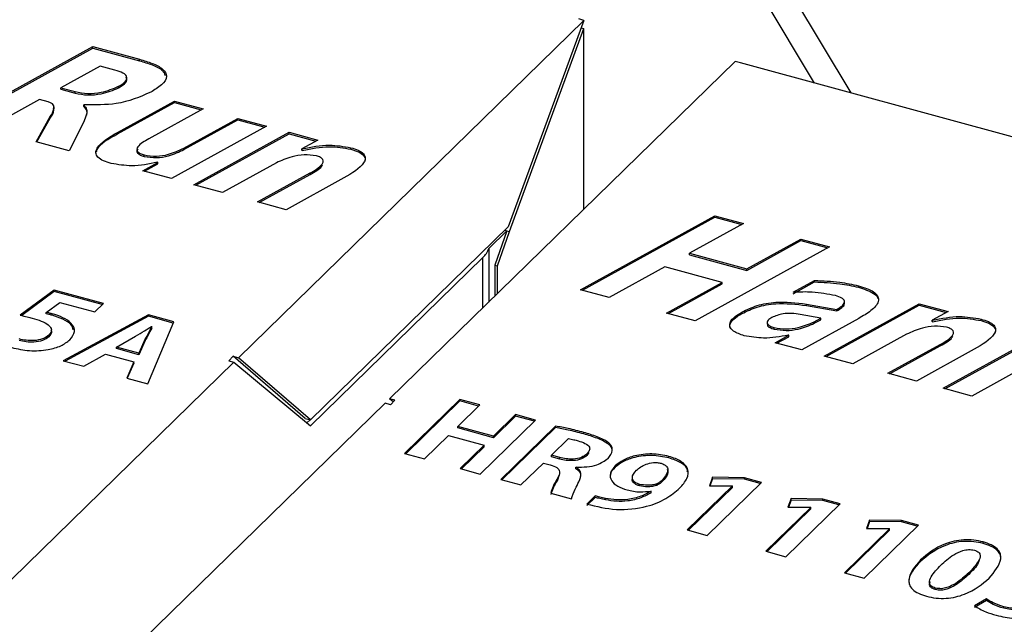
# Model space of a CAD drawing. Header units: millimetres. Extents: x 1628 to 1925, y 2096 to 2516.
# Tile 6 of 40: x 1717 to 1734, y 2140 to 2150. Entities that reach past the tile are written whole.
import ezdxf

# ---------------------------------------------------------------- set-up
doc = ezdxf.new("R2010")
doc.units = ezdxf.units.MM

msp = doc.modelspace()

# ---------------------------------------------------------------- linework, layer by layer
at = {"color": 7, "linetype": 'Continuous', "lineweight": 25}
for p, q in [((1726.123, 2157.455), (1731.11, 2149.147)), ((1726.123, 2156.598), (1730.495, 2149.314)), ((1720.793, 2144.687), (1726.614, 2150.369)), ((1726.614, 2150.369), (1725.339, 2146.894)), ((1726.614, 2150.369), (1726.526, 2150.393)), ((1725.362, 2146.815), (1726.614, 2150.232)), ((1726.568, 2150.244), (1726.614, 2150.232)), ((1726.614, 2147.191), (1726.614, 2150.232)), ((1716.073, 2148.681), (1718.339, 2149.929)), ((1716.105, 2148.672), (1718.339, 2149.903)), ((1718.339, 2149.929), (1719.125, 2149.715)), ((1718.339, 2149.903), (1718.339, 2149.929)), ((1718.339, 2149.903), (1719.125, 2149.689)), ((1719.125, 2149.689), (1719.125, 2149.715)), ((1729.161, 2149.677), (1723.34, 2143.995)), ((1729.25, 2149.653), (1729.161, 2149.677)), ((1743.117, 2145.884), (1729.25, 2149.653)), ((1718.46, 2149.6), (1717.797, 2149.235)), ((1718.711, 2149.532), (1718.46, 2149.6)), ((1717.797, 2149.235), (1718.038, 2149.17)), ((1717.797, 2149.209), (1717.797, 2149.235)), ((1717.797, 2149.209), (1718.038, 2149.144)), ((1718.038, 2149.144), (1718.038, 2149.17)), ((1718.772, 2149.233), (1718.772, 2149.259)), ((1717.44, 2149.037), (1716.557, 2148.55)), ((1717.585, 2148.997), (1717.44, 2149.037)), ((1718.752, 2148.482), (1719.712, 2149.01)), ((1718.752, 2148.456), (1719.712, 2148.985)), ((1719.712, 2149.01), (1720.195, 2148.879)), ((1719.712, 2148.985), (1719.712, 2149.01)), ((1719.712, 2148.985), (1720.164, 2148.862)), ((1717.684, 2148.88), (1717.684, 2148.913)), ((1718.191, 2148.949), (1718.185, 2148.946)), ((1718.185, 2148.92), (1718.185, 2148.946)), ((1720.195, 2148.879), (1719.28, 2148.375)), ((1717.383, 2148.325), (1717.622, 2148.749)), ((1717.395, 2148.322), (1717.622, 2148.723)), ((1717.622, 2148.723), (1717.622, 2148.749)), ((1718.184, 2148.661), (1717.937, 2148.174)), ((1719.873, 2148.219), (1720.782, 2148.719)), ((1719.873, 2148.193), (1720.782, 2148.694)), ((1720.782, 2148.719), (1721.265, 2148.588)), ((1720.782, 2148.694), (1720.782, 2148.719)), ((1720.782, 2148.694), (1721.234, 2148.571)), ((1718.752, 2148.456), (1718.752, 2148.482)), ((1721.265, 2148.588), (1719.663, 2147.705)), ((1720.043, 2147.602), (1721.645, 2148.485)), ((1720.074, 2147.594), (1721.645, 2148.459)), ((1721.645, 2148.485), (1722.128, 2148.354)), ((1721.645, 2148.459), (1721.645, 2148.485)), ((1721.645, 2148.459), (1722.097, 2148.336)), ((1717.937, 2148.174), (1717.383, 2148.325)), ((1722.128, 2148.354), (1721.862, 2148.207)), ((1719.873, 2148.193), (1719.873, 2148.219)), ((1721.862, 2148.207), (1721.868, 2148.206)), ((1721.862, 2148.181), (1721.862, 2148.207)), ((1721.862, 2148.181), (1721.868, 2148.18)), ((1721.868, 2148.18), (1721.868, 2148.206)), ((1722.685, 2148.199), (1722.685, 2148.225)), ((1719.18, 2147.837), (1719.435, 2147.978)), ((1719.204, 2148.077), (1719.204, 2148.103)), ((1719.435, 2147.978), (1719.427, 2147.98)), ((1719.435, 2147.952), (1719.435, 2147.978)), ((1721.431, 2147.97), (1720.526, 2147.471)), ((1719.663, 2147.705), (1719.18, 2147.837)), ((1719.211, 2147.828), (1719.435, 2147.952)), ((1721.112, 2147.311), (1721.998, 2147.799)), ((1721.998, 2147.774), (1721.998, 2147.799)), ((1721.144, 2147.303), (1721.998, 2147.774)), ((1722.569, 2147.717), (1721.596, 2147.18)), ((1720.526, 2147.471), (1720.043, 2147.602)), ((1721.596, 2147.18), (1721.112, 2147.311)), ((1726.556, 2145.832), (1728.821, 2147.08)), ((1726.587, 2145.823), (1728.821, 2147.054)), ((1728.821, 2147.08), (1729.304, 2146.949)), ((1728.821, 2147.054), (1728.821, 2147.08)), ((1728.821, 2147.054), (1729.273, 2146.931)), ((1725.339, 2146.894), (1722.007, 2143.642)), ((1725.317, 2146.827), (1725.011, 2146.528)), ((1725.317, 2146.827), (1725.112, 2146.248)), ((1725.156, 2146.236), (1725.362, 2146.815)), ((1725.281, 2146.837), (1725.317, 2146.827)), ((1725.317, 2146.827), (1725.362, 2146.815)), ((1729.304, 2146.949), (1728.393, 2146.446)), ((1729.359, 2146.184), (1730.271, 2146.686)), ((1729.359, 2146.158), (1730.271, 2146.66)), ((1730.271, 2146.686), (1730.754, 2146.555)), ((1730.271, 2146.66), (1730.271, 2146.686)), ((1730.271, 2146.66), (1730.723, 2146.537)), ((1725.011, 2146.528), (1725.011, 2145.626)), ((1730.754, 2146.555), (1728.489, 2145.307)), ((1722.007, 2143.541), (1724.91, 2146.374)), ((1728.393, 2146.446), (1729.359, 2146.184)), ((1728.393, 2146.421), (1728.393, 2146.446)), ((1728.393, 2146.421), (1729.359, 2146.158)), ((1725.112, 2146.248), (1725.112, 2145.724)), ((1725.112, 2146.248), (1725.156, 2146.236)), ((1725.156, 2145.767), (1725.156, 2146.236)), ((1727.978, 2146.218), (1727.039, 2145.701)), ((1728.945, 2145.955), (1727.978, 2146.218)), ((1729.359, 2146.158), (1729.359, 2146.184)), ((1730.139, 2145.79), (1730.5, 2145.989)), ((1730.5, 2145.963), (1730.5, 2145.989)), ((1717.687, 2145.827), (1717.116, 2145.402)), ((1718.518, 2145.602), (1717.687, 2145.827)), ((1717.687, 2145.802), (1717.687, 2145.827)), ((1727.039, 2145.701), (1726.556, 2145.832)), ((1728.006, 2145.438), (1728.945, 2145.955)), ((1728.037, 2145.43), (1728.945, 2145.93)), ((1728.945, 2145.93), (1728.945, 2145.955)), ((1730.139, 2145.764), (1730.5, 2145.963)), ((1731.24, 2145.874), (1731.24, 2145.9)), ((1717.687, 2145.802), (1717.142, 2145.396)), ((1718.497, 2145.582), (1717.687, 2145.802)), ((1717.551, 2145.451), (1717.784, 2145.62)), ((1717.784, 2145.62), (1718.373, 2145.46)), ((1718.373, 2145.46), (1718.518, 2145.602)), ((1730.364, 2145.592), (1730.874, 2145.502)), ((1730.364, 2145.567), (1730.364, 2145.592)), ((1730.364, 2145.567), (1730.874, 2145.476)), ((1730.663, 2144.716), (1732.265, 2145.598)), ((1730.695, 2144.707), (1732.265, 2145.573)), ((1730.874, 2145.476), (1730.874, 2145.502)), ((1732.265, 2145.598), (1732.749, 2145.467)), ((1732.265, 2145.573), (1732.265, 2145.598)), ((1732.265, 2145.573), (1732.717, 2145.45)), ((1717.551, 2145.425), (1717.551, 2145.451)), ((1717.652, 2145.402), (1717.652, 2145.428)), ((1719.274, 2145.41), (1717.839, 2144.637)), ((1719.274, 2145.385), (1717.871, 2144.628)), ((1719.703, 2145.294), (1719.274, 2145.41)), ((1719.274, 2145.385), (1719.274, 2145.41)), ((1719.693, 2145.271), (1719.274, 2145.385)), ((1728.489, 2145.307), (1728.006, 2145.438)), ((1729.277, 2145.431), (1729.277, 2145.457)), ((1730.606, 2145.354), (1730.259, 2145.416)), ((1731.244, 2145.348), (1730.284, 2144.819)), ((1730.495, 2145.293), (1730.606, 2145.354)), ((1730.495, 2145.267), (1730.606, 2145.328)), ((1730.606, 2145.328), (1730.606, 2145.354)), ((1732.749, 2145.467), (1732.483, 2145.321)), ((1732.483, 2145.321), (1732.489, 2145.319)), ((1732.483, 2145.295), (1732.483, 2145.321)), ((1732.489, 2145.293), (1732.489, 2145.319)), ((1732.665, 2144.172), (1734.93, 2145.42)), ((1732.696, 2144.163), (1734.93, 2145.394)), ((1733.306, 2145.313), (1733.306, 2145.338)), ((1719.266, 2144.249), (1719.703, 2145.294)), ((1719.327, 2145.215), (1719.334, 2145.213)), ((1719.334, 2145.187), (1719.334, 2145.213)), ((1729.701, 2145.282), (1729.701, 2145.25)), ((1729.818, 2145.17), (1729.818, 2145.195)), ((1730.495, 2145.267), (1730.495, 2145.293)), ((1732.483, 2145.295), (1732.489, 2145.293)), ((1717.598, 2145.042), (1717.598, 2145.068)), ((1718.736, 2144.868), (1719.058, 2145.05)), ((1719.222, 2145.003), (1719.114, 2144.765)), ((1719.222, 2144.977), (1719.114, 2144.739)), ((1719.222, 2144.977), (1719.222, 2145.003)), ((1729.835, 2144.941), (1730.064, 2145.067)), ((1729.866, 2144.932), (1730.064, 2145.041)), ((1730.064, 2145.067), (1730.058, 2145.068)), ((1730.064, 2145.041), (1730.064, 2145.067)), ((1732.052, 2145.084), (1731.147, 2144.584)), ((1718.736, 2144.842), (1718.736, 2144.868)), ((1719.114, 2144.765), (1718.736, 2144.868)), ((1719.114, 2144.739), (1718.736, 2144.842)), ((1730.284, 2144.819), (1729.835, 2144.941)), ((1731.733, 2144.425), (1732.619, 2144.913)), ((1731.765, 2144.416), (1732.619, 2144.887)), ((1733.19, 2144.83), (1732.216, 2144.294)), ((1732.619, 2144.887), (1732.619, 2144.913)), ((1718.185, 2144.543), (1718.554, 2144.75)), ((1718.554, 2144.75), (1719.029, 2144.621)), ((1719.114, 2144.739), (1719.114, 2144.765)), ((1720.704, 2144.711), (1720.628, 2144.637)), ((1720.704, 2144.711), (1720.793, 2144.687)), ((1721.919, 2143.666), (1720.704, 2144.711)), ((1722.007, 2143.642), (1720.793, 2144.687)), ((1731.147, 2144.584), (1730.663, 2144.716)), ((1716.627, 2140.621), (1720.717, 2144.613)), ((1717.839, 2144.637), (1718.185, 2144.543)), ((1719.029, 2144.621), (1718.909, 2144.346)), ((1719.029, 2144.596), (1718.919, 2144.343)), ((1719.029, 2144.596), (1719.029, 2144.621)), ((1720.628, 2144.637), (1720.717, 2144.613)), ((1720.717, 2144.613), (1722.007, 2143.541)), ((1734.032, 2144.527), (1733.148, 2144.04)), ((1718.909, 2144.346), (1719.266, 2144.249)), ((1732.216, 2144.294), (1731.733, 2144.425)), ((1733.148, 2144.04), (1732.665, 2144.172)), ((1723.428, 2143.971), (1723.34, 2143.995)), ((1723.4, 2143.943), (1723.34, 2143.995)), ((1724.522, 2143.986), (1723.59, 2143.076)), ((1724.861, 2143.894), (1724.522, 2143.986)), ((1724.522, 2143.96), (1724.522, 2143.986)), ((1723.264, 2143.92), (1719.174, 2139.929)), ((1723.352, 2143.896), (1723.264, 2143.92)), ((1723.428, 2143.971), (1723.352, 2143.896)), ((1724.522, 2143.96), (1723.611, 2143.071)), ((1724.487, 2143.529), (1724.861, 2143.894)), ((1724.84, 2143.874), (1724.522, 2143.96)), ((1721.919, 2143.666), (1722.007, 2143.642)), ((1725.461, 2143.731), (1725.088, 2143.366)), ((1725.461, 2143.705), (1725.088, 2143.34)), ((1725.8, 2143.638), (1725.461, 2143.731)), ((1725.461, 2143.705), (1725.461, 2143.731)), ((1725.779, 2143.618), (1725.461, 2143.705)), ((1721.946, 2143.592), (1722, 2143.644)), ((1725.088, 2143.366), (1724.487, 2143.529)), ((1724.487, 2143.504), (1724.487, 2143.529)), ((1725.088, 2143.34), (1724.487, 2143.504)), ((1724.868, 2142.729), (1725.8, 2143.638)), ((1726.135, 2143.536), (1725.213, 2142.636)), ((1726.135, 2143.51), (1725.233, 2142.63)), ((1726.135, 2143.51), (1726.135, 2143.536)), ((1723.929, 2142.984), (1724.332, 2143.377)), ((1724.332, 2143.377), (1724.932, 2143.214)), ((1725.088, 2143.34), (1725.088, 2143.366)), ((1726.065, 2143.045), (1726.352, 2143.325)), ((1726.61, 2143.405), (1726.61, 2143.43)), ((1724.932, 2143.214), (1724.529, 2142.821)), ((1724.932, 2143.188), (1724.55, 2142.816)), ((1724.932, 2143.188), (1724.932, 2143.214)), ((1723.59, 2143.076), (1723.929, 2142.984)), ((1726.205, 2143.006), (1726.065, 2143.045)), ((1726.065, 2143.019), (1726.065, 2143.045)), ((1726.205, 2142.981), (1726.065, 2143.019)), ((1726.205, 2142.981), (1726.205, 2143.006)), ((1726.699, 2143.092), (1726.665, 2143.042)), ((1726.665, 2143.042), (1726.665, 2143.068)), ((1728.046, 2143), (1728.046, 2143.026)), ((1724.529, 2142.821), (1724.868, 2142.729)), ((1725.552, 2142.544), (1725.931, 2142.914)), ((1725.931, 2142.914), (1726.046, 2142.883)), ((1726.48, 2142.842), (1726.484, 2142.846)), ((1726.48, 2142.816), (1726.48, 2142.842)), ((1727.141, 2142.842), (1727.141, 2142.868)), ((1727.912, 2142.91), (1727.913, 2142.91)), ((1726.19, 2142.7), (1726.166, 2142.627)), ((1726.166, 2142.627), (1726.166, 2142.653)), ((1727.429, 2142.672), (1727.429, 2142.64)), ((1728.782, 2142.673), (1728.728, 2142.529)), ((1729.317, 2142.666), (1728.782, 2142.673)), ((1728.782, 2142.648), (1728.782, 2142.673)), ((1729.605, 2142.588), (1729.317, 2142.666)), ((1729.317, 2142.641), (1729.317, 2142.666)), ((1725.213, 2142.636), (1725.552, 2142.544)), ((1727.555, 2142.529), (1727.555, 2142.555)), ((1727.844, 2142.538), (1727.844, 2142.564)), ((1727.93, 2142.6), (1727.93, 2142.625)), ((1729.115, 2142.527), (1728.356, 2141.786)), ((1729.115, 2142.501), (1728.377, 2141.781)), ((1728.691, 2141.695), (1729.605, 2142.588)), ((1728.728, 2142.529), (1729.11, 2142.528)), ((1728.782, 2142.648), (1728.737, 2142.529)), ((1729.317, 2142.641), (1728.782, 2142.648)), ((1729.11, 2142.528), (1729.115, 2142.527)), ((1729.115, 2142.501), (1729.115, 2142.527)), ((1729.585, 2142.568), (1729.317, 2142.641)), ((1726.055, 2142.407), (1726.403, 2142.312)), ((1726.805, 2142.361), (1726.664, 2142.223)), ((1726.805, 2142.335), (1726.664, 2142.197)), ((1726.805, 2142.335), (1726.805, 2142.361)), ((1726.977, 2142.293), (1726.977, 2142.319)), ((1727.74, 2142.442), (1727.746, 2142.439)), ((1727.746, 2142.414), (1727.746, 2142.439)), ((1730.438, 2142.167), (1729.679, 2141.427)), ((1730.014, 2141.336), (1730.929, 2142.228)), ((1730.105, 2142.314), (1730.051, 2142.169)), ((1730.051, 2142.169), (1730.434, 2142.169)), ((1730.105, 2142.288), (1730.061, 2142.169)), ((1730.64, 2142.307), (1730.105, 2142.314)), ((1730.105, 2142.288), (1730.105, 2142.314)), ((1730.64, 2142.281), (1730.105, 2142.288)), ((1730.434, 2142.169), (1730.438, 2142.167)), ((1730.438, 2142.142), (1730.438, 2142.167)), ((1730.929, 2142.228), (1730.64, 2142.307)), ((1730.64, 2142.281), (1730.64, 2142.307)), ((1730.908, 2142.208), (1730.64, 2142.281)), ((1730.438, 2142.142), (1729.7, 2141.421)), ((1731.337, 2140.976), (1732.252, 2141.869)), ((1731.428, 2141.954), (1731.375, 2141.81)), ((1731.428, 2141.929), (1731.384, 2141.81)), ((1731.964, 2141.947), (1731.428, 2141.954)), ((1731.428, 2141.929), (1731.428, 2141.954)), ((1731.964, 2141.921), (1731.428, 2141.929)), ((1732.252, 2141.869), (1731.964, 2141.947)), ((1731.964, 2141.921), (1731.964, 2141.947)), ((1732.231, 2141.849), (1731.964, 2141.921)), ((1728.356, 2141.786), (1728.691, 2141.695)), ((1731.762, 2141.808), (1731.002, 2141.067)), ((1731.762, 2141.782), (1731.023, 2141.061)), ((1731.375, 2141.81), (1731.757, 2141.809)), ((1731.757, 2141.809), (1731.762, 2141.808)), ((1731.762, 2141.782), (1731.762, 2141.808)), ((1733.342, 2141.56), (1733.342, 2141.585)), ((1729.679, 2141.427), (1730.014, 2141.336)), ((1732.283, 2141.256), (1732.283, 2141.281)), ((1731.002, 2141.067), (1731.337, 2140.976)), ((1733.098, 2141.039), (1733.098, 2141.064)), ((1732.388, 2140.669), (1732.388, 2140.669)), ((1732.535, 2140.807), (1732.533, 2140.808)), ((1732.533, 2140.782), (1732.533, 2140.808)), ((1732.535, 2140.781), (1732.533, 2140.782)), ((1732.535, 2140.781), (1732.535, 2140.807)), ((1733.399, 2140.624), (1733.196, 2140.509)), ((1733.399, 2140.598), (1733.196, 2140.483)), ((1733.399, 2140.598), (1733.399, 2140.624)), ((1733.688, 2140.468), (1733.688, 2140.494))]:
    msp.add_line(p, q, dxfattribs=at)
at = {"color": 8, "linetype": 'Continuous', "lineweight": 25}
msp.add_line((1724.91, 2145.527), (1724.91, 2146.374), dxfattribs=at)
at = {"color": 7, "linetype": 'Continuous', "lineweight": 25}
msp.add_arc((1724.645, 2146.659), 0.389, 312.9358, 340.3704, dxfattribs=at)
for points, knots in [([(1719.125, 2149.715), (1719.198, 2149.693), (1719.344, 2149.65), (1719.527, 2149.557), (1719.61, 2149.419), (1719.506, 2149.275), (1719.378, 2149.198), (1719.313, 2149.16)], [0, 0, 0, 0, 0.18762, 0.374628, 0.560005, 0.779109, 1, 1, 1, 1]), ([(1719.125, 2149.689), (1719.197, 2149.668), (1719.341, 2149.624), (1719.518, 2149.542), (1719.546, 2149.469), (1719.557, 2149.44)], [0, 0, 0, 0, 0.373634, 0.74605, 1, 1, 1, 1]), ([(1718.772, 2149.259), (1718.808, 2149.28), (1718.88, 2149.323), (1718.927, 2149.394), (1718.897, 2149.45), (1718.83, 2149.496), (1718.758, 2149.518), (1718.711, 2149.532)], [0, 0, 0, 0, 0.250973, 0.499234, 0.624192, 0.74954, 1, 1, 1, 1]), ([(1718.772, 2149.233), (1718.807, 2149.254), (1718.878, 2149.297), (1718.928, 2149.365), (1718.904, 2149.402), (1718.898, 2149.412)], [0, 0, 0, 0, 0.424229, 0.843874, 1, 1, 1, 1]), ([(1718.038, 2149.17), (1718.11, 2149.156), (1718.253, 2149.129), (1718.529, 2149.156), (1718.68, 2149.22), (1718.772, 2149.259)], [0, 0, 0, 0, 0.279851, 0.560585, 1, 1, 1, 1]), ([(1718.038, 2149.144), (1718.11, 2149.13), (1718.253, 2149.104), (1718.529, 2149.131), (1718.68, 2149.194), (1718.772, 2149.233)], [0, 0, 0, 0, 0.279851, 0.560585, 1, 1, 1, 1]), ([(1719.313, 2149.16), (1719.13, 2149.08), (1718.801, 2148.939), (1718.377, 2148.946), (1718.191, 2148.949)], [0, 0, 0, 0, 0.5595294, 1, 1, 1, 1]), ([(1717.622, 2148.749), (1717.647, 2148.792), (1717.684, 2148.857), (1717.685, 2148.938), (1717.641, 2148.979), (1717.604, 2148.991), (1717.585, 2148.997)], [0, 0, 0, 0, 0.501237, 0.749916, 0.875005, 1, 1, 1, 1]), ([(1717.622, 2148.723), (1717.652, 2148.766), (1717.689, 2148.819), (1717.678, 2148.874), (1717.676, 2148.883)], [0, 0, 0, 0, 0.82572, 1, 1, 1, 1]), ([(1718.185, 2148.946), (1718.205, 2148.92), (1718.246, 2148.87), (1718.23, 2148.771), (1718.202, 2148.703), (1718.184, 2148.661)], [0, 0, 0, 0, 0.277937, 0.558572, 1, 1, 1, 1]), ([(1718.185, 2148.92), (1718.206, 2148.895), (1718.244, 2148.848), (1718.235, 2148.798), (1718.231, 2148.775)], [0, 0, 0, 0, 0.542595, 1, 1, 1, 1]), ([(1718.648, 2147.959), (1718.604, 2147.972), (1718.515, 2147.999), (1718.415, 2148.062), (1718.378, 2148.141), (1718.439, 2148.299), (1718.613, 2148.401), (1718.752, 2148.482)], [0, 0, 0, 0, 0.12554, 0.250658, 0.375449, 0.500739, 1, 1, 1, 1]), ([(1718.402, 2148.155), (1718.405, 2148.168), (1718.436, 2148.286), (1718.604, 2148.376), (1718.752, 2148.456)], [0, 0, 0, 0, 0.109, 1, 1, 1, 1]), ([(1719.28, 2148.375), (1719.208, 2148.333), (1719.118, 2148.281), (1719.076, 2148.201), (1719.087, 2148.159), (1719.135, 2148.124), (1719.181, 2148.11), (1719.204, 2148.103)], [0, 0, 0, 0, 0.499752, 0.62512, 0.749809, 0.874647, 1, 1, 1, 1]), ([(1719.094, 2148.204), (1719.089, 2148.194), (1719.076, 2148.171), (1719.087, 2148.133), (1719.135, 2148.098), (1719.181, 2148.084), (1719.204, 2148.077)], [0, 0, 0, 0, 0.195138, 0.462845, 0.730869, 1, 1, 1, 1]), ([(1719.204, 2148.103), (1719.272, 2148.092), (1719.41, 2148.071), (1719.658, 2148.117), (1719.791, 2148.18), (1719.873, 2148.219)], [0, 0, 0, 0, 0.278447, 0.559097, 1, 1, 1, 1]), ([(1719.204, 2148.077), (1719.272, 2148.067), (1719.41, 2148.046), (1719.658, 2148.091), (1719.791, 2148.154), (1719.873, 2148.193)], [0, 0, 0, 0, 0.278447, 0.559097, 1, 1, 1, 1]), ([(1721.868, 2148.206), (1722.02, 2148.237), (1722.29, 2148.293), (1722.564, 2148.246), (1722.685, 2148.225)], [0, 0, 0, 0, 0.5609618, 1, 1, 1, 1]), ([(1721.868, 2148.18), (1722.02, 2148.211), (1722.29, 2148.267), (1722.564, 2148.22), (1722.685, 2148.199)], [0, 0, 0, 0, 0.5609618, 1, 1, 1, 1]), ([(1722.685, 2148.225), (1722.728, 2148.212), (1722.813, 2148.186), (1722.91, 2148.123), (1722.939, 2148.046), (1722.874, 2147.893), (1722.705, 2147.795), (1722.569, 2147.717)], [0, 0, 0, 0, 0.125488, 0.250464, 0.375269, 0.500544, 1, 1, 1, 1]), ([(1722.685, 2148.199), (1722.728, 2148.186), (1722.814, 2148.16), (1722.908, 2148.098), (1722.939, 2148.033), (1722.922, 2147.996), (1722.916, 2147.985)], [0, 0, 0, 0, 0.289091, 0.577, 0.864518, 1, 1, 1, 1]), ([(1719.427, 2147.98), (1719.283, 2147.95), (1719.025, 2147.897), (1718.763, 2147.94), (1718.648, 2147.959)], [0, 0, 0, 0, 0.5614186, 1, 1, 1, 1]), ([(1722.105, 2148.087), (1722.036, 2148.097), (1721.898, 2148.116), (1721.65, 2148.07), (1721.514, 2148.008), (1721.431, 2147.97)], [0, 0, 0, 0, 0.278163, 0.55919, 1, 1, 1, 1]), ([(1721.998, 2147.799), (1722.075, 2147.843), (1722.17, 2147.898), (1722.223, 2147.981), (1722.223, 2148.025), (1722.177, 2148.064), (1722.129, 2148.08), (1722.105, 2148.087)], [0, 0, 0, 0, 0.500327, 0.625723, 0.750468, 0.874849, 1, 1, 1, 1]), ([(1721.998, 2147.774), (1722.078, 2147.817), (1722.17, 2147.866), (1722.204, 2147.93), (1722.208, 2147.938)], [0, 0, 0, 0, 0.873987, 1, 1, 1, 1]), ([(1730.5, 2145.989), (1730.643, 2145.983), (1730.899, 2145.973), (1731.135, 2145.922), (1731.24, 2145.9)], [0, 0, 0, 0, 0.5595918, 1, 1, 1, 1]), ([(1730.5, 2145.963), (1730.643, 2145.958), (1730.899, 2145.948), (1731.135, 2145.897), (1731.24, 2145.874)], [0, 0, 0, 0, 0.5595918, 1, 1, 1, 1]), ([(1731.24, 2145.9), (1731.334, 2145.87), (1731.477, 2145.825), (1731.578, 2145.721), (1731.583, 2145.606), (1731.46, 2145.475), (1731.316, 2145.391), (1731.244, 2145.348)], [0, 0, 0, 0, 0.249408, 0.374354, 0.499313, 0.748934, 1, 1, 1, 1]), ([(1731.24, 2145.874), (1731.331, 2145.844), (1731.469, 2145.799), (1731.566, 2145.718), (1731.567, 2145.685), (1731.567, 2145.681)], [0, 0, 0, 0, 0.632736, 0.949716, 1, 1, 1, 1]), ([(1730.852, 2145.733), (1730.723, 2145.758), (1730.492, 2145.802), (1730.247, 2145.794), (1730.139, 2145.79)], [0, 0, 0, 0, 0.5589054, 1, 1, 1, 1]), ([(1730.874, 2145.502), (1730.904, 2145.52), (1730.964, 2145.555), (1731.012, 2145.612), (1731.001, 2145.66), (1730.952, 2145.701), (1730.892, 2145.72), (1730.852, 2145.733)], [0, 0, 0, 0, 0.250969, 0.500057, 0.625041, 0.750174, 1, 1, 1, 1]), ([(1729.277, 2145.457), (1729.359, 2145.496), (1729.521, 2145.575), (1729.909, 2145.647), (1730.191, 2145.613), (1730.364, 2145.592)], [0, 0, 0, 0, 0.281001, 0.561277, 1, 1, 1, 1]), ([(1729.277, 2145.431), (1729.359, 2145.471), (1729.521, 2145.549), (1729.909, 2145.621), (1730.191, 2145.587), (1730.364, 2145.567)], [0, 0, 0, 0, 0.281001, 0.561277, 1, 1, 1, 1]), ([(1730.874, 2145.476), (1730.904, 2145.494), (1730.963, 2145.529), (1731.013, 2145.583), (1731.002, 2145.614), (1730.999, 2145.622)], [0, 0, 0, 0, 0.429396, 0.855574, 1, 1, 1, 1]), ([(1717.116, 2145.402), (1717.154, 2145.394), (1717.223, 2145.38), (1717.289, 2145.362), (1717.317, 2145.355)], [0, 0, 0, 0, 0.559981, 1, 1, 1, 1]), ([(1717.317, 2145.355), (1717.421, 2145.322), (1717.551, 2145.282), (1717.63, 2145.2), (1717.653, 2145.14), (1717.62, 2145.097), (1717.598, 2145.068)], [0, 0, 0, 0, 0.4991069, 0.6248609, 0.7505135, 1, 1, 1, 1]), ([(1717.652, 2145.428), (1717.634, 2145.433), (1717.601, 2145.441), (1717.567, 2145.448), (1717.551, 2145.451)], [0, 0, 0, 0, 0.55993, 1, 1, 1, 1]), ([(1717.652, 2145.402), (1717.634, 2145.407), (1717.601, 2145.416), (1717.567, 2145.422), (1717.551, 2145.425)], [0, 0, 0, 0, 0.55993, 1, 1, 1, 1]), ([(1717.951, 2144.99), (1717.988, 2145.036), (1718.06, 2145.127), (1717.992, 2145.266), (1717.843, 2145.367), (1717.716, 2145.408), (1717.652, 2145.428)], [0, 0, 0, 0, 0.280249, 0.558502, 0.779135, 1, 1, 1, 1]), ([(1718.008, 2145.155), (1717.999, 2145.186), (1717.981, 2145.255), (1717.84, 2145.341), (1717.715, 2145.382), (1717.652, 2145.402)], [0, 0, 0, 0, 0.286241, 0.642933, 1, 1, 1, 1]), ([(1729.315, 2145.059), (1729.249, 2145.081), (1729.149, 2145.114), (1729.079, 2145.188), (1729.061, 2145.268), (1729.126, 2145.366), (1729.227, 2145.427), (1729.277, 2145.457)], [0, 0, 0, 0, 0.2493899, 0.3746449, 0.4998507, 0.7490854, 1, 1, 1, 1]), ([(1729.082, 2145.177), (1729.077, 2145.192), (1729.059, 2145.246), (1729.128, 2145.341), (1729.227, 2145.401), (1729.277, 2145.431)], [0, 0, 0, 0, 0.159492, 0.578334, 1, 1, 1, 1]), ([(1729.78, 2145.365), (1729.756, 2145.35), (1729.708, 2145.321), (1729.692, 2145.264), (1729.743, 2145.219), (1729.793, 2145.203), (1729.818, 2145.195)], [0, 0, 0, 0, 0.281024, 0.559324, 0.778983, 1, 1, 1, 1]), ([(1730.259, 2145.416), (1730.213, 2145.423), (1730.119, 2145.437), (1729.939, 2145.432), (1729.84, 2145.39), (1729.78, 2145.365)], [0, 0, 0, 0, 0.281394, 0.562134, 1, 1, 1, 1]), ([(1732.489, 2145.319), (1732.64, 2145.35), (1732.911, 2145.406), (1733.185, 2145.359), (1733.306, 2145.338)], [0, 0, 0, 0, 0.560962, 1, 1, 1, 1]), ([(1732.489, 2145.293), (1732.64, 2145.325), (1732.911, 2145.381), (1733.185, 2145.334), (1733.306, 2145.313)], [0, 0, 0, 0, 0.560962, 1, 1, 1, 1]), ([(1733.306, 2145.338), (1733.348, 2145.325), (1733.434, 2145.299), (1733.53, 2145.237), (1733.56, 2145.159), (1733.495, 2145.007), (1733.326, 2144.909), (1733.19, 2144.83)], [0, 0, 0, 0, 0.125488, 0.250464, 0.375269, 0.500544, 1, 1, 1, 1]), ([(1733.306, 2145.313), (1733.349, 2145.3), (1733.435, 2145.273), (1733.529, 2145.211), (1733.56, 2145.147), (1733.543, 2145.11), (1733.537, 2145.098)], [0, 0, 0, 0, 0.289091, 0.577, 0.864518, 1, 1, 1, 1]), ([(1717.63, 2145.162), (1717.635, 2145.151), (1717.654, 2145.111), (1717.622, 2145.071), (1717.598, 2145.042)], [0, 0, 0, 0, 0.271065, 1, 1, 1, 1]), ([(1719.058, 2145.05), (1719.109, 2145.08), (1719.2, 2145.135), (1719.288, 2145.19), (1719.327, 2145.215)], [0, 0, 0, 0, 0.559996, 1, 1, 1, 1]), ([(1719.334, 2145.213), (1719.312, 2145.174), (1719.273, 2145.104), (1719.238, 2145.034), (1719.222, 2145.003)], [0, 0, 0, 0, 0.5600041, 1, 1, 1, 1]), ([(1719.334, 2145.187), (1719.312, 2145.148), (1719.273, 2145.079), (1719.238, 2145.008), (1719.222, 2144.977)], [0, 0, 0, 0, 0.5600041, 1, 1, 1, 1]), ([(1729.709, 2145.253), (1729.707, 2145.247), (1729.699, 2145.226), (1729.745, 2145.193), (1729.794, 2145.178), (1729.818, 2145.17)], [0, 0, 0, 0, 0.162881, 0.580151, 1, 1, 1, 1]), ([(1729.818, 2145.195), (1729.885, 2145.184), (1730.02, 2145.162), (1730.272, 2145.197), (1730.41, 2145.256), (1730.495, 2145.293)], [0, 0, 0, 0, 0.279203, 0.560109, 1, 1, 1, 1]), ([(1729.818, 2145.17), (1729.885, 2145.159), (1730.02, 2145.137), (1730.272, 2145.171), (1730.41, 2145.231), (1730.495, 2145.267)], [0, 0, 0, 0, 0.279203, 0.560109, 1, 1, 1, 1]), ([(1732.726, 2145.201), (1732.657, 2145.21), (1732.519, 2145.229), (1732.271, 2145.183), (1732.135, 2145.121), (1732.052, 2145.084)], [0, 0, 0, 0, 0.278163, 0.5591898, 1, 1, 1, 1]), ([(1732.619, 2144.913), (1732.696, 2144.957), (1732.791, 2145.011), (1732.844, 2145.094), (1732.843, 2145.139), (1732.798, 2145.178), (1732.75, 2145.193), (1732.726, 2145.201)], [0, 0, 0, 0, 0.500327, 0.625723, 0.750468, 0.874849, 1, 1, 1, 1]), ([(1716.971, 2144.859), (1717.07, 2144.837), (1717.266, 2144.795), (1717.569, 2144.812), (1717.812, 2144.882), (1717.905, 2144.954), (1717.951, 2144.99)], [0, 0, 0, 0, 0.280541, 0.559686, 0.779779, 1, 1, 1, 1]), ([(1717.598, 2145.068), (1717.567, 2145.045), (1717.504, 2144.998), (1717.353, 2144.973), (1717.213, 2144.977), (1717.135, 2144.994), (1717.096, 2145.003)], [0, 0, 0, 0, 0.27979, 0.558425, 0.779137, 1, 1, 1, 1]), ([(1717.598, 2145.042), (1717.567, 2145.019), (1717.504, 2144.973), (1717.353, 2144.947), (1717.213, 2144.951), (1717.135, 2144.969), (1717.096, 2144.977)], [0, 0, 0, 0, 0.27979, 0.558425, 0.779137, 1, 1, 1, 1]), ([(1730.058, 2145.068), (1729.919, 2145.042), (1729.671, 2144.995), (1729.424, 2145.04), (1729.315, 2145.059)], [0, 0, 0, 0, 0.560615, 1, 1, 1, 1]), ([(1732.619, 2144.887), (1732.699, 2144.93), (1732.791, 2144.98), (1732.825, 2145.043), (1732.829, 2145.052)], [0, 0, 0, 0, 0.873987, 1, 1, 1, 1]), ([(1726.61, 2143.43), (1726.523, 2143.453), (1726.369, 2143.493), (1726.206, 2143.523), (1726.135, 2143.536)], [0, 0, 0, 0, 0.560004, 1, 1, 1, 1]), ([(1726.61, 2143.405), (1726.523, 2143.427), (1726.369, 2143.467), (1726.206, 2143.497), (1726.135, 2143.51)], [0, 0, 0, 0, 0.560004, 1, 1, 1, 1]), ([(1726.352, 2143.325), (1726.383, 2143.319), (1726.44, 2143.31), (1726.492, 2143.296), (1726.515, 2143.289)], [0, 0, 0, 0, 0.559589, 1, 1, 1, 1]), ([(1727.02, 2142.992), (1727.052, 2143.035), (1727.1, 2143.101), (1727.089, 2143.195), (1727.01, 2143.28), (1726.842, 2143.361), (1726.687, 2143.407), (1726.61, 2143.43)], [0, 0, 0, 0, 0.24965, 0.37465, 0.4995, 0.749869, 1, 1, 1, 1]), ([(1727.083, 2143.152), (1727.082, 2143.158), (1727.08, 2143.186), (1727.005, 2143.254), (1726.844, 2143.335), (1726.688, 2143.382), (1726.61, 2143.405)], [0, 0, 0, 0, 0.044704, 0.235426, 0.617896, 1, 1, 1, 1]), ([(1726.515, 2143.289), (1726.556, 2143.276), (1726.637, 2143.25), (1726.717, 2143.188), (1726.709, 2143.122), (1726.68, 2143.086), (1726.665, 2143.068)], [0, 0, 0, 0, 0.280275, 0.559337, 0.779033, 1, 1, 1, 1]), ([(1726.665, 2143.068), (1726.637, 2143.046), (1726.581, 2143.003), (1726.443, 2142.976), (1726.313, 2142.982), (1726.241, 2142.998), (1726.205, 2143.006)], [0, 0, 0, 0, 0.279771, 0.558655, 0.779025, 1, 1, 1, 1]), ([(1726.665, 2143.042), (1726.637, 2143.021), (1726.581, 2142.977), (1726.443, 2142.95), (1726.313, 2142.956), (1726.241, 2142.972), (1726.205, 2142.981)], [0, 0, 0, 0, 0.279771, 0.558655, 0.779025, 1, 1, 1, 1]), ([(1726.484, 2142.846), (1726.544, 2142.845), (1726.665, 2142.845), (1726.871, 2142.886), (1726.963, 2142.952), (1727.02, 2142.992)], [0, 0, 0, 0, 0.280872, 0.561733, 1, 1, 1, 1]), ([(1728.046, 2143.026), (1727.952, 2143.045), (1727.764, 2143.082), (1727.482, 2143.046), (1727.269, 2142.97), (1727.184, 2142.902), (1727.141, 2142.868)], [0, 0, 0, 0, 0.279895, 0.558874, 0.779279, 1, 1, 1, 1]), ([(1728.046, 2143), (1727.952, 2143.019), (1727.764, 2143.056), (1727.482, 2143.021), (1727.269, 2142.944), (1727.184, 2142.876), (1727.141, 2142.842)], [0, 0, 0, 0, 0.279895, 0.558874, 0.779279, 1, 1, 1, 1]), ([(1728.228, 2142.494), (1728.274, 2142.545), (1728.366, 2142.649), (1728.385, 2142.811), (1728.266, 2142.951), (1728.12, 2143.001), (1728.046, 2143.026)], [0, 0, 0, 0, 0.280936, 0.560706, 0.779864, 1, 1, 1, 1]), ([(1728.355, 2142.763), (1728.356, 2142.774), (1728.364, 2142.83), (1728.26, 2142.925), (1728.118, 2142.975), (1728.046, 2143)], [0, 0, 0, 0, 0.1095585, 0.5537885, 1, 1, 1, 1]), ([(1726.046, 2142.883), (1726.088, 2142.87), (1726.172, 2142.844), (1726.222, 2142.752), (1726.187, 2142.691), (1726.166, 2142.653)], [0, 0, 0, 0, 0.280135, 0.558087, 1, 1, 1, 1]), ([(1726.53, 2142.599), (1726.55, 2142.646), (1726.577, 2142.711), (1726.544, 2142.796), (1726.501, 2142.827), (1726.48, 2142.842)], [0, 0, 0, 0, 0.559471, 0.779761, 1, 1, 1, 1]), ([(1726.548, 2142.653), (1726.556, 2142.673), (1726.57, 2142.712), (1726.543, 2142.771), (1726.501, 2142.801), (1726.48, 2142.816)], [0, 0, 0, 0, 0.356357, 0.678216, 1, 1, 1, 1]), ([(1727.141, 2142.868), (1727.108, 2142.827), (1727.041, 2142.746), (1727.063, 2142.62), (1727.172, 2142.518), (1727.285, 2142.48), (1727.341, 2142.461)], [0, 0, 0, 0, 0.280603, 0.559686, 0.779682, 1, 1, 1, 1]), ([(1727.141, 2142.842), (1727.099, 2142.801), (1727.053, 2142.759), (1727.062, 2142.713), (1727.063, 2142.71)], [0, 0, 0, 0, 0.949047, 1, 1, 1, 1]), ([(1727.497, 2142.791), (1727.545, 2142.83), (1727.617, 2142.887), (1727.762, 2142.922), (1727.851, 2142.922), (1727.892, 2142.914), (1727.912, 2142.91)], [0, 0, 0, 0, 0.499167, 0.748965, 0.874392, 1, 1, 1, 1]), ([(1727.913, 2142.91), (1727.934, 2142.902), (1727.976, 2142.887), (1728.03, 2142.841), (1728.036, 2142.746), (1727.973, 2142.674), (1727.93, 2142.625)], [0, 0, 0, 0, 0.125355, 0.25053, 0.499781, 1, 1, 1, 1]), ([(1726.166, 2142.653), (1726.139, 2142.608), (1726.092, 2142.527), (1726.066, 2142.444), (1726.055, 2142.407)], [0, 0, 0, 0, 0.560262, 1, 1, 1, 1]), ([(1727.555, 2142.555), (1727.536, 2142.561), (1727.5, 2142.573), (1727.447, 2142.608), (1727.41, 2142.687), (1727.462, 2142.75), (1727.497, 2142.791)], [0, 0, 0, 0, 0.125713, 0.251352, 0.501075, 1, 1, 1, 1]), ([(1728.015, 2142.811), (1728.022, 2142.79), (1728.044, 2142.717), (1727.978, 2142.648), (1727.93, 2142.6)], [0, 0, 0, 0, 0.285832, 1, 1, 1, 1]), ([(1726.166, 2142.627), (1726.139, 2142.582), (1726.092, 2142.501), (1726.066, 2142.418), (1726.055, 2142.381)], [0, 0, 0, 0, 0.560262, 1, 1, 1, 1]), ([(1726.403, 2142.312), (1726.423, 2142.366), (1726.459, 2142.463), (1726.508, 2142.558), (1726.53, 2142.599)], [0, 0, 0, 0, 0.559673, 1, 1, 1, 1]), ([(1726.664, 2142.223), (1726.826, 2142.183), (1727.147, 2142.104), (1727.658, 2142.16), (1728.014, 2142.31), (1728.157, 2142.432), (1728.228, 2142.494)], [0, 0, 0, 0, 0.280453, 0.558051, 0.778779, 1, 1, 1, 1]), ([(1727.555, 2142.529), (1727.536, 2142.535), (1727.499, 2142.547), (1727.449, 2142.582), (1727.418, 2142.619), (1727.431, 2142.641), (1727.432, 2142.643)], [0, 0, 0, 0, 0.24211, 0.484077, 0.965017, 1, 1, 1, 1]), ([(1727.844, 2142.564), (1727.819, 2142.557), (1727.769, 2142.543), (1727.667, 2142.534), (1727.597, 2142.547), (1727.555, 2142.555)], [0, 0, 0, 0, 0.280475, 0.561409, 1, 1, 1, 1]), ([(1727.844, 2142.538), (1727.819, 2142.532), (1727.769, 2142.518), (1727.667, 2142.508), (1727.597, 2142.521), (1727.555, 2142.529)], [0, 0, 0, 0, 0.280475, 0.561409, 1, 1, 1, 1]), ([(1727.93, 2142.625), (1727.918, 2142.613), (1727.896, 2142.59), (1727.86, 2142.572), (1727.844, 2142.564)], [0, 0, 0, 0, 0.560948, 1, 1, 1, 1]), ([(1727.93, 2142.6), (1727.918, 2142.587), (1727.896, 2142.564), (1727.86, 2142.546), (1727.844, 2142.538)], [0, 0, 0, 0, 0.560948, 1, 1, 1, 1]), ([(1726.977, 2142.319), (1726.944, 2142.325), (1726.885, 2142.338), (1726.83, 2142.354), (1726.805, 2142.361)], [0, 0, 0, 0, 0.560334, 1, 1, 1, 1]), ([(1726.977, 2142.293), (1726.944, 2142.3), (1726.885, 2142.312), (1726.83, 2142.328), (1726.805, 2142.335)], [0, 0, 0, 0, 0.560334, 1, 1, 1, 1]), ([(1727.746, 2142.439), (1727.691, 2142.409), (1727.58, 2142.347), (1727.371, 2142.297), (1727.16, 2142.289), (1727.038, 2142.309), (1726.977, 2142.319)], [0, 0, 0, 0, 0.2801523, 0.5598189, 0.7796978, 1, 1, 1, 1]), ([(1727.746, 2142.414), (1727.691, 2142.383), (1727.58, 2142.322), (1727.371, 2142.271), (1727.16, 2142.263), (1727.038, 2142.283), (1726.977, 2142.293)], [0, 0, 0, 0, 0.2801523, 0.5598189, 0.7796978, 1, 1, 1, 1]), ([(1727.341, 2142.461), (1727.414, 2142.445), (1727.544, 2142.417), (1727.68, 2142.435), (1727.74, 2142.442)], [0, 0, 0, 0, 0.559766, 1, 1, 1, 1]), ([(1733.342, 2141.585), (1733.29, 2141.597), (1733.185, 2141.62), (1733.012, 2141.624), (1732.847, 2141.6), (1732.556, 2141.508), (1732.404, 2141.382), (1732.283, 2141.281)], [0, 0, 0, 0, 0.1254, 0.250636, 0.375917, 0.501404, 1, 1, 1, 1]), ([(1733.342, 2141.56), (1733.29, 2141.571), (1733.185, 2141.594), (1733.012, 2141.598), (1732.847, 2141.574), (1732.556, 2141.482), (1732.404, 2141.356), (1732.283, 2141.256)], [0, 0, 0, 0, 0.1254, 0.250636, 0.375917, 0.501404, 1, 1, 1, 1]), ([(1733.44, 2140.976), (1733.531, 2141.082), (1733.645, 2141.214), (1733.639, 2141.387), (1733.586, 2141.469), (1733.482, 2141.538), (1733.389, 2141.57), (1733.342, 2141.585)], [0, 0, 0, 0, 0.498725, 0.624167, 0.749376, 0.874583, 1, 1, 1, 1]), ([(1733.632, 2141.341), (1733.632, 2141.348), (1733.631, 2141.383), (1733.583, 2141.444), (1733.482, 2141.513), (1733.389, 2141.544), (1733.342, 2141.56)], [0, 0, 0, 0, 0.069996, 0.379828, 0.689653, 1, 1, 1, 1]), ([(1732.626, 2141.193), (1732.693, 2141.254), (1732.794, 2141.346), (1732.965, 2141.432), (1733.095, 2141.463), (1733.161, 2141.452), (1733.194, 2141.447)], [0, 0, 0, 0, 0.5014058, 0.751492, 0.8763577, 1, 1, 1, 1]), ([(1733.194, 2141.447), (1733.221, 2141.436), (1733.276, 2141.414), (1733.3, 2141.341), (1733.249, 2141.221), (1733.158, 2141.127), (1733.098, 2141.064)], [0, 0, 0, 0, 0.123878, 0.248556, 0.498633, 1, 1, 1, 1]), ([(1732.283, 2141.281), (1732.193, 2141.175), (1732.081, 2141.041), (1732.091, 2140.868), (1732.144, 2140.786), (1732.248, 2140.716), (1732.341, 2140.684), (1732.388, 2140.669)], [0, 0, 0, 0, 0.498622, 0.62408, 0.749332, 0.874569, 1, 1, 1, 1]), ([(1732.283, 2141.256), (1732.187, 2141.149), (1732.073, 2141.022), (1732.093, 2140.887), (1732.096, 2140.867)], [0, 0, 0, 0, 0.845322, 1, 1, 1, 1]), ([(1732.533, 2140.808), (1732.506, 2140.819), (1732.452, 2140.841), (1732.428, 2140.914), (1732.476, 2141.035), (1732.566, 2141.129), (1732.626, 2141.193)], [0, 0, 0, 0, 0.123798, 0.248548, 0.498586, 1, 1, 1, 1]), ([(1733.276, 2141.289), (1733.271, 2141.27), (1733.249, 2141.181), (1733.164, 2141.101), (1733.098, 2141.039)], [0, 0, 0, 0, 0.219542, 1, 1, 1, 1]), ([(1733.098, 2141.064), (1733.031, 2141.003), (1732.931, 2140.911), (1732.765, 2140.822), (1732.635, 2140.791), (1732.569, 2140.802), (1732.535, 2140.807)], [0, 0, 0, 0, 0.501399, 0.751491, 0.87626, 1, 1, 1, 1]), ([(1733.098, 2141.039), (1733.031, 2140.977), (1732.931, 2140.885), (1732.765, 2140.796), (1732.635, 2140.765), (1732.569, 2140.776), (1732.535, 2140.781)], [0, 0, 0, 0, 0.501399, 0.751491, 0.87626, 1, 1, 1, 1]), ([(1732.388, 2140.669), (1732.44, 2140.657), (1732.544, 2140.634), (1732.774, 2140.63), (1733.147, 2140.722), (1733.323, 2140.874), (1733.44, 2140.976)], [0, 0, 0, 0, 0.125611, 0.251035, 0.500202, 1, 1, 1, 1]), ([(1732.533, 2140.782), (1732.507, 2140.793), (1732.453, 2140.815), (1732.431, 2140.869), (1732.445, 2140.901), (1732.452, 2140.916)], [0, 0, 0, 0, 0.342572, 0.687779, 1, 1, 1, 1]), ([(1733.196, 2140.509), (1733.255, 2140.473), (1733.361, 2140.41), (1733.501, 2140.368), (1733.563, 2140.349)], [0, 0, 0, 0, 0.5593754, 1, 1, 1, 1]), ([(1733.688, 2140.494), (1733.626, 2140.514), (1733.516, 2140.549), (1733.435, 2140.601), (1733.399, 2140.624)], [0, 0, 0, 0, 0.559793, 1, 1, 1, 1]), ([(1733.688, 2140.468), (1733.626, 2140.488), (1733.516, 2140.523), (1733.435, 2140.575), (1733.399, 2140.598)], [0, 0, 0, 0, 0.559793, 1, 1, 1, 1]), ([(1734.19, 2140.559), (1734.158, 2140.535), (1734.096, 2140.489), (1733.945, 2140.464), (1733.805, 2140.467), (1733.727, 2140.485), (1733.688, 2140.494)], [0, 0, 0, 0, 0.27979, 0.558425, 0.779137, 1, 1, 1, 1]), ([(1734.19, 2140.533), (1734.158, 2140.51), (1734.096, 2140.463), (1733.945, 2140.438), (1733.805, 2140.442), (1733.727, 2140.459), (1733.688, 2140.468)], [0, 0, 0, 0, 0.27979, 0.558425, 0.779137, 1, 1, 1, 1]), ([(1733.563, 2140.349), (1733.661, 2140.328), (1733.857, 2140.286), (1734.161, 2140.303), (1734.404, 2140.373), (1734.497, 2140.445), (1734.543, 2140.481)], [0, 0, 0, 0, 0.280541, 0.559686, 0.779779, 1, 1, 1, 1])]:
    msp.add_open_spline(points, degree=3, knots=knots, dxfattribs=at)

doc.saveas('drawing.dxf')
